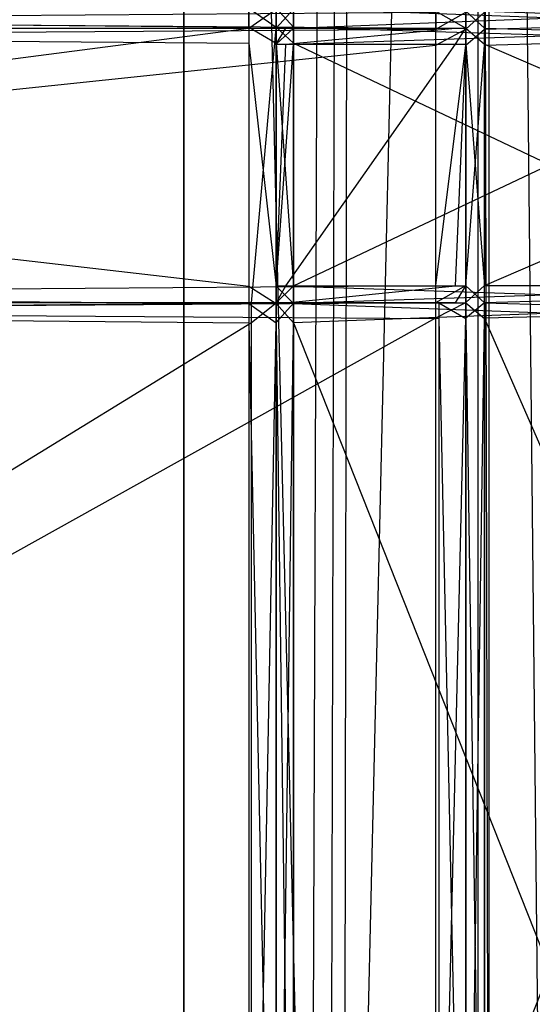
# Model space of a CAD drawing. Extents: x 0 to 1.6, y -0.5 to 0.
# Tile 60 of 182: x 0.3412 to 0.3765, y -0.4346 to -0.3669. Entities that reach past the tile are written whole.
import ezdxf

# ---------------------------------------------------------------- set-up
doc = ezdxf.new("R2010")
doc.units = 0
for name, color, linetype in [('L24_DRAWERBOXU_3___REPLACEMTFOR', 7, 'CONTINUOUS'), ('L25_DRAWERBOXU_5___REPLACEMTFOR', 7, 'CONTINUOUS'), ('L29_REGALELEMENT_0', 7, 'CONTINUOUS'), ('L34_KORPUS3_2', 7, 'CONTINUOUS'), ('L45_ABDECKPL_0___REPLACEMTFOREM', 7, 'CONTINUOUS'), ('L57_FL_CHE_12___REPLACEMTFOREMP', 7, 'CONTINUOUS')]:
    doc.layers.add(name, color=color, linetype=linetype)

msp = doc.modelspace()

# ---------------------------------------------------------------- linework, layer by layer
at = {"layer": 'L24_DRAWERBOXU_3___REPLACEMTFOR', "color": 250}
for points, invisible_edges in [([(0.352532, -0.481792, 0.392886), (0.073217, -0.113855, 0.392886), (0.073217, -0.481792, 0.392886), (0.352532, -0.481792, 0.392886)], 13), ([(0.073217, -0.113855, 0.392886), (0.352532, -0.481792, 0.392886), (0.352532, -0.113855, 0.392886), (0.073217, -0.113855, 0.392886)], 14), ([(0.073217, -0.113855, 0.376897), (0.352532, -0.481792, 0.376897), (0.073217, -0.481792, 0.376897), (0.073217, -0.113855, 0.376897)], 13), ([(0.352532, -0.481792, 0.376897), (0.073217, -0.113855, 0.376897), (0.352532, -0.113855, 0.376897), (0.352532, -0.481792, 0.376897)], 14), ([(0.352532, -0.113855, 0.376897), (0.352532, -0.481792, 0.392886), (0.352532, -0.481792, 0.376897), (0.352532, -0.113855, 0.376897)], 13), ([(0.352532, -0.481792, 0.392886), (0.352532, -0.113855, 0.376897), (0.352532, -0.113855, 0.392886), (0.352532, -0.481792, 0.392886)], 14)]:
    msp.add_3dface(points, dxfattribs=dict(at, invisible_edges=invisible_edges))
at = {"layer": 'L25_DRAWERBOXU_5___REPLACEMTFOR', "color": 250}
for points, invisible_edges in [([(0.352532, -0.113855, 0.393628), (0.352532, -0.481795, 0.376897), (0.352532, -0.481795, 0.393628), (0.352532, -0.113855, 0.393628)], 13), ([(0.352532, -0.481795, 0.376897), (0.352532, -0.113855, 0.393628), (0.352532, -0.113855, 0.376897), (0.352532, -0.481795, 0.376897)], 14), ([(0.352532, -0.113855, 0.376897), (0.389016, -0.481795, 0.376897), (0.352532, -0.481795, 0.376897), (0.352532, -0.113855, 0.376897)], 13), ([(0.389016, -0.481795, 0.376897), (0.352532, -0.113855, 0.376897), (0.389016, -0.113855, 0.376897), (0.389016, -0.481795, 0.376897)], 14), ([(0.361275, -0.481795, 0.399934), (0.352532, -0.113855, 0.393628), (0.352532, -0.481795, 0.393628), (0.361275, -0.481795, 0.399934)], 13), ([(0.352532, -0.113855, 0.393628), (0.361275, -0.481795, 0.399934), (0.361275, -0.113855, 0.399934), (0.352532, -0.113855, 0.393628)], 14), ([(0.362584, -0.113855, 0.4016), (0.361275, -0.481795, 0.399934), (0.362584, -0.481795, 0.4016), (0.362584, -0.113855, 0.4016)], 13), ([(0.361275, -0.481795, 0.399934), (0.362584, -0.113855, 0.4016), (0.361275, -0.113855, 0.399934), (0.361275, -0.481795, 0.399934)], 14), ([(0.363547, -0.113855, 0.403487), (0.362584, -0.481795, 0.4016), (0.363547, -0.481795, 0.403487), (0.363547, -0.113855, 0.403487)], 13), ([(0.362584, -0.481795, 0.4016), (0.363547, -0.113855, 0.403487), (0.362584, -0.113855, 0.4016), (0.362584, -0.481795, 0.4016)], 14), ([(0.364127, -0.113855, 0.405524), (0.363547, -0.481795, 0.403487), (0.364127, -0.481795, 0.405524), (0.364127, -0.113855, 0.405524)], 13), ([(0.363547, -0.481795, 0.403487), (0.364127, -0.113855, 0.405524), (0.363547, -0.113855, 0.403487), (0.363547, -0.481795, 0.403487)], 14), ([(0.364127, -0.481795, 0.405524), (0.372733, -0.113872, 0.428442), (0.364127, -0.113855, 0.405524), (0.364127, -0.481795, 0.405524)], 14), ([(0.372733, -0.113872, 0.428442), (0.364127, -0.481795, 0.405524), (0.372733, -0.481812, 0.428442), (0.372733, -0.113872, 0.428442)], 13), ([(0.373485, -0.481812, 0.429509), (0.372733, -0.113872, 0.428442), (0.372733, -0.481812, 0.428442), (0.373485, -0.481812, 0.429509)], 13), ([(0.372733, -0.113872, 0.428442), (0.373485, -0.481812, 0.429509), (0.373485, -0.113872, 0.429509), (0.372733, -0.113872, 0.428442)], 14), ([(0.377324, -0.481812, 0.43084), (0.373485, -0.113872, 0.429509), (0.373485, -0.481812, 0.429509), (0.377324, -0.481812, 0.43084)], 13), ([(0.373485, -0.113872, 0.429509), (0.377324, -0.481812, 0.43084), (0.377324, -0.113872, 0.43084), (0.373485, -0.113872, 0.429509)], 14)]:
    msp.add_3dface(points, dxfattribs=dict(at, invisible_edges=invisible_edges))
at = {"layer": 'L29_REGALELEMENT_0', "color": 40}
for points, invisible_edges in [([(0.356997, -0.367401, 0.022842), (0.212118, -0.366094, 0.022842), (0.212118, -0.367401, 0.022842), (0.356997, -0.367401, 0.022842)], 13), ([(0.212118, -0.366094, 0.022842), (0.356997, -0.367401, 0.022842), (0.356997, -0.366094, 0.022842), (0.212118, -0.366094, 0.022842)], 14), ([(0.356997, -0.366165, 0.330947), (0.212118, -0.367473, 0.330947), (0.212118, -0.366165, 0.330947), (0.356997, -0.366165, 0.330947)], 13), ([(0.212118, -0.367473, 0.330947), (0.356997, -0.366165, 0.330947), (0.356997, -0.367473, 0.330947), (0.212118, -0.367473, 0.330947)], 14), ([(0.358885, -0.367401, 0.022842), (0.356997, -0.366094, 0.022842), (0.356997, -0.367401, 0.022842), (0.358885, -0.367401, 0.022842)], 13), ([(0.356997, -0.366094, 0.022842), (0.358885, -0.367401, 0.022842), (0.358885, -0.366094, 0.022842), (0.356997, -0.366094, 0.022842)], 14), ([(0.358885, -0.366165, 0.330947), (0.356997, -0.367473, 0.330947), (0.356997, -0.366165, 0.330947), (0.358885, -0.366165, 0.330947)], 13), ([(0.356997, -0.367473, 0.330947), (0.358885, -0.366165, 0.330947), (0.358885, -0.367473, 0.330947), (0.356997, -0.367473, 0.330947)], 14), ([(0.360058, -0.367401, 0.022842), (0.358885, -0.366094, 0.022842), (0.358885, -0.367401, 0.022842), (0.360058, -0.367401, 0.022842)], 13), ([(0.358885, -0.366094, 0.022842), (0.360058, -0.367401, 0.022842), (0.360058, -0.366094, 0.022842), (0.358885, -0.366094, 0.022842)], 14), ([(0.360058, -0.366163, 0.330947), (0.358885, -0.367473, 0.330947), (0.358885, -0.366165, 0.330947), (0.360058, -0.366163, 0.330947)], 13), ([(0.358885, -0.367473, 0.330947), (0.360058, -0.366163, 0.330947), (0.360058, -0.367471, 0.330947), (0.358885, -0.367473, 0.330947)], 14), ([(0.395309, -0.366094, 0.330947), (0.360058, -0.367471, 0.330947), (0.360058, -0.366163, 0.330947), (0.395309, -0.366094, 0.330947)], 13), ([(0.360058, -0.367471, 0.330947), (0.395309, -0.366094, 0.330947), (0.395309, -0.367401, 0.330947), (0.360058, -0.367471, 0.330947)], 14), ([(0.395309, -0.367401, 0.022842), (0.360058, -0.366094, 0.022842), (0.360058, -0.367401, 0.022842), (0.395309, -0.367401, 0.022842)], 13), ([(0.360058, -0.366094, 0.022842), (0.395309, -0.367401, 0.022842), (0.395309, -0.366094, 0.022842), (0.360058, -0.366094, 0.022842)], 14), ([(0.369853, -0.367473, 0.347706), (0.212118, -0.366314, 0.347706), (0.212118, -0.367473, 0.347706), (0.369853, -0.367473, 0.347706)], 13), ([(0.212118, -0.366314, 0.347706), (0.369853, -0.367473, 0.347706), (0.369853, -0.366314, 0.347706), (0.212118, -0.366314, 0.347706)], 14), ([(0.369853, -0.366386, 0.007706), (0.212118, -0.367545, 0.007706), (0.212118, -0.366386, 0.007706), (0.369853, -0.366386, 0.007706)], 13), ([(0.212118, -0.367545, 0.007706), (0.369853, -0.366386, 0.007706), (0.369853, -0.367545, 0.007706), (0.212118, -0.367545, 0.007706)], 14), ([(0.371908, -0.367473, 0.347706), (0.369853, -0.366314, 0.347706), (0.369853, -0.367473, 0.347706), (0.371908, -0.367473, 0.347706)], 13), ([(0.369853, -0.366314, 0.347706), (0.371908, -0.367473, 0.347706), (0.371908, -0.366314, 0.347706), (0.369853, -0.366314, 0.347706)], 14), ([(0.371908, -0.366386, 0.007706), (0.369853, -0.367545, 0.007706), (0.369853, -0.366386, 0.007706), (0.371908, -0.366386, 0.007706)], 13), ([(0.369853, -0.367545, 0.007706), (0.371908, -0.366386, 0.007706), (0.371908, -0.367545, 0.007706), (0.369853, -0.367545, 0.007706)], 14), ([(0.373186, -0.367475, 0.347706), (0.371908, -0.366314, 0.347706), (0.371908, -0.367473, 0.347706), (0.373186, -0.367475, 0.347706)], 13), ([(0.371908, -0.366314, 0.347706), (0.373186, -0.367475, 0.347706), (0.373186, -0.366316, 0.347706), (0.371908, -0.366314, 0.347706)], 14), ([(0.373186, -0.366386, 0.007706), (0.371908, -0.367545, 0.007706), (0.371908, -0.366386, 0.007706), (0.373186, -0.366386, 0.007706)], 13), ([(0.371908, -0.367545, 0.007706), (0.373186, -0.366386, 0.007706), (0.373186, -0.367545, 0.007706), (0.371908, -0.367545, 0.007706)], 14), ([(0.411565, -0.367545, 0.347706), (0.373186, -0.366316, 0.347706), (0.373186, -0.367475, 0.347706), (0.411565, -0.367545, 0.347706)], 13), ([(0.373186, -0.366316, 0.347706), (0.411565, -0.367545, 0.347706), (0.411565, -0.366386, 0.347706), (0.373186, -0.366316, 0.347706)], 14), ([(0.411565, -0.366386, 0.007706), (0.373186, -0.367545, 0.007706), (0.373186, -0.366386, 0.007706), (0.411565, -0.366386, 0.007706)], 13), ([(0.373186, -0.367545, 0.007706), (0.411565, -0.366386, 0.007706), (0.411565, -0.367545, 0.007706), (0.373186, -0.367545, 0.007706)], 14), ([(0.356997, -0.368513, 0.022842), (0.212118, -0.367401, 0.022842), (0.212118, -0.368513, 0.022842), (0.356997, -0.368513, 0.022842)], 13), ([(0.212118, -0.367401, 0.022842), (0.356997, -0.368513, 0.022842), (0.356997, -0.367401, 0.022842), (0.212118, -0.367401, 0.022842)], 14), ([(0.356997, -0.367473, 0.330947), (0.212118, -0.367473, 0.331795), (0.212118, -0.367473, 0.330947), (0.356997, -0.367473, 0.330947)], 13), ([(0.212118, -0.367473, 0.331795), (0.356997, -0.367473, 0.330947), (0.357648, -0.367473, 0.331795), (0.212118, -0.367473, 0.331795)], 14), ([(0.369853, -0.367473, 0.347706), (0.212118, -0.367473, 0.346799), (0.369157, -0.367473, 0.346799), (0.369853, -0.367473, 0.347706)], 13), ([(0.212118, -0.367473, 0.346799), (0.369853, -0.367473, 0.347706), (0.212118, -0.367473, 0.347706), (0.212118, -0.367473, 0.346799)], 14), ([(0.357648, -0.367473, 0.331795), (0.212118, -0.367473, 0.346799), (0.212118, -0.367473, 0.331795), (0.357648, -0.367473, 0.331795)], 13), ([(0.212118, -0.367473, 0.346799), (0.357648, -0.367473, 0.331795), (0.369157, -0.367473, 0.346799), (0.212118, -0.367473, 0.346799)], 14), ([(0.369853, -0.367545, 0.007706), (0.212118, -0.368646, 0.007706), (0.212118, -0.367545, 0.007706), (0.369853, -0.367545, 0.007706)], 13), ([(0.212118, -0.368646, 0.007706), (0.369853, -0.367545, 0.007706), (0.369853, -0.368646, 0.007706), (0.212118, -0.368646, 0.007706)], 14), ([(0.358885, -0.368513, 0.022842), (0.356997, -0.367401, 0.022842), (0.356997, -0.368513, 0.022842), (0.358885, -0.368513, 0.022842)], 13), ([(0.356997, -0.367401, 0.022842), (0.358885, -0.368513, 0.022842), (0.358885, -0.367401, 0.022842), (0.356997, -0.367401, 0.022842)], 14), ([(0.359544, -0.367473, 0.331795), (0.356997, -0.367473, 0.330947), (0.358885, -0.367473, 0.330947), (0.359544, -0.367473, 0.331795)], 13), ([(0.356997, -0.367473, 0.330947), (0.359544, -0.367473, 0.331795), (0.357648, -0.367473, 0.331795), (0.356997, -0.367473, 0.330947)], 14), ([(0.371204, -0.367473, 0.346799), (0.357648, -0.367473, 0.331795), (0.359544, -0.367473, 0.331795), (0.371204, -0.367473, 0.346799)], 13), ([(0.357648, -0.367473, 0.331795), (0.371204, -0.367473, 0.346799), (0.369157, -0.367473, 0.346799), (0.357648, -0.367473, 0.331795)], 14), ([(0.360058, -0.368513, 0.022842), (0.358885, -0.367401, 0.022842), (0.358885, -0.368513, 0.022842), (0.360058, -0.368513, 0.022842)], 13), ([(0.358885, -0.367401, 0.022842), (0.360058, -0.368513, 0.022842), (0.360058, -0.367401, 0.022842), (0.358885, -0.367401, 0.022842)], 14), ([(0.360058, -0.367471, 0.330947), (0.358885, -0.368579, 0.330947), (0.358885, -0.367473, 0.330947), (0.360058, -0.367471, 0.330947)], 13), ([(0.358885, -0.368579, 0.330947), (0.360058, -0.367471, 0.330947), (0.360058, -0.368577, 0.330947), (0.358885, -0.368579, 0.330947)], 14), ([(0.359544, -0.367473, 0.331795), (0.358885, -0.368579, 0.330947), (0.359544, -0.368579, 0.331795), (0.359544, -0.367473, 0.331795)], 13), ([(0.358885, -0.368579, 0.330947), (0.359544, -0.367473, 0.331795), (0.358885, -0.367473, 0.330947), (0.358885, -0.368579, 0.330947)], 14), ([(0.371204, -0.367473, 0.346799), (0.359544, -0.368579, 0.331795), (0.371204, -0.368579, 0.346799), (0.371204, -0.367473, 0.346799)], 13), ([(0.359544, -0.368579, 0.331795), (0.371204, -0.367473, 0.346799), (0.359544, -0.367473, 0.331795), (0.359544, -0.368579, 0.331795)], 14), ([(0.395309, -0.368513, 0.022842), (0.360058, -0.367401, 0.022842), (0.360058, -0.368513, 0.022842), (0.395309, -0.368513, 0.022842)], 13), ([(0.360058, -0.367401, 0.022842), (0.395309, -0.368513, 0.022842), (0.395309, -0.367401, 0.022842), (0.360058, -0.367401, 0.022842)], 14), ([(0.395309, -0.367401, 0.330947), (0.360058, -0.368577, 0.330947), (0.360058, -0.367471, 0.330947), (0.395309, -0.367401, 0.330947)], 13), ([(0.360058, -0.368577, 0.330947), (0.395309, -0.367401, 0.330947), (0.395309, -0.368513, 0.330947), (0.360058, -0.368577, 0.330947)], 14), ([(0.371908, -0.367473, 0.347706), (0.369157, -0.367473, 0.346799), (0.371204, -0.367473, 0.346799), (0.371908, -0.367473, 0.347706)], 13), ([(0.369157, -0.367473, 0.346799), (0.371908, -0.367473, 0.347706), (0.369853, -0.367473, 0.347706), (0.369157, -0.367473, 0.346799)], 14), ([(0.371908, -0.367545, 0.007706), (0.369853, -0.368646, 0.007706), (0.369853, -0.367545, 0.007706), (0.371908, -0.367545, 0.007706)], 13), ([(0.369853, -0.368646, 0.007706), (0.371908, -0.367545, 0.007706), (0.371908, -0.368646, 0.007706), (0.369853, -0.368646, 0.007706)], 14), ([(0.371908, -0.367473, 0.347706), (0.371204, -0.368579, 0.346799), (0.371908, -0.368579, 0.347706), (0.371908, -0.367473, 0.347706)], 13), ([(0.371204, -0.368579, 0.346799), (0.371908, -0.367473, 0.347706), (0.371204, -0.367473, 0.346799), (0.371204, -0.368579, 0.346799)], 14), ([(0.373186, -0.368582, 0.347706), (0.371908, -0.367473, 0.347706), (0.371908, -0.368579, 0.347706), (0.373186, -0.368582, 0.347706)], 13), ([(0.371908, -0.367473, 0.347706), (0.373186, -0.368582, 0.347706), (0.373186, -0.367475, 0.347706), (0.371908, -0.367473, 0.347706)], 14), ([(0.373186, -0.367545, 0.007706), (0.371908, -0.368646, 0.007706), (0.371908, -0.367545, 0.007706), (0.373186, -0.367545, 0.007706)], 13), ([(0.371908, -0.368646, 0.007706), (0.373186, -0.367545, 0.007706), (0.373186, -0.368646, 0.007706), (0.371908, -0.368646, 0.007706)], 14), ([(0.411565, -0.368646, 0.347706), (0.373186, -0.367475, 0.347706), (0.373186, -0.368582, 0.347706), (0.411565, -0.368646, 0.347706)], 13), ([(0.373186, -0.367475, 0.347706), (0.411565, -0.368646, 0.347706), (0.411565, -0.367545, 0.347706), (0.373186, -0.367475, 0.347706)], 14), ([(0.411565, -0.367545, 0.007706), (0.373186, -0.368646, 0.007706), (0.373186, -0.367545, 0.007706), (0.411565, -0.367545, 0.007706)], 13), ([(0.373186, -0.368646, 0.007706), (0.411565, -0.367545, 0.007706), (0.411565, -0.368646, 0.007706), (0.373186, -0.368646, 0.007706)], 14), ([(0.356997, -0.385217, 0.022842), (0.212118, -0.368513, 0.022842), (0.212118, -0.385217, 0.022842), (0.356997, -0.385217, 0.022842)], 13), ([(0.212118, -0.368513, 0.022842), (0.356997, -0.385217, 0.022842), (0.356997, -0.368513, 0.022842), (0.212118, -0.368513, 0.022842)], 14), ([(0.369853, -0.368646, 0.007706), (0.212118, -0.385169, 0.007706), (0.212118, -0.368646, 0.007706), (0.369853, -0.368646, 0.007706)], 13), ([(0.212118, -0.385169, 0.007706), (0.369853, -0.368646, 0.007706), (0.369853, -0.385169, 0.007706), (0.212118, -0.385169, 0.007706)], 14), ([(0.358885, -0.385217, 0.022842), (0.356997, -0.368513, 0.022842), (0.356997, -0.385217, 0.022842), (0.358885, -0.385217, 0.022842)], 13), ([(0.356997, -0.368513, 0.022842), (0.358885, -0.385217, 0.022842), (0.358885, -0.368513, 0.022842), (0.356997, -0.368513, 0.022842)], 14), ([(0.360058, -0.385217, 0.022842), (0.358885, -0.368513, 0.022842), (0.358885, -0.385217, 0.022842), (0.360058, -0.385217, 0.022842)], 13), ([(0.358885, -0.368513, 0.022842), (0.360058, -0.385217, 0.022842), (0.360058, -0.368513, 0.022842), (0.358885, -0.368513, 0.022842)], 14), ([(0.360058, -0.368577, 0.330947), (0.358885, -0.385193, 0.330947), (0.358885, -0.368579, 0.330947), (0.360058, -0.368577, 0.330947)], 13), ([(0.358885, -0.385193, 0.330947), (0.360058, -0.368577, 0.330947), (0.360058, -0.385194, 0.330947), (0.358885, -0.385193, 0.330947)], 14), ([(0.359544, -0.368579, 0.331795), (0.358885, -0.385193, 0.330947), (0.359544, -0.385193, 0.331795), (0.359544, -0.368579, 0.331795)], 13), ([(0.358885, -0.385193, 0.330947), (0.359544, -0.368579, 0.331795), (0.358885, -0.368579, 0.330947), (0.358885, -0.385193, 0.330947)], 14), ([(0.371204, -0.368579, 0.346799), (0.359544, -0.385193, 0.331795), (0.371204, -0.385193, 0.346799), (0.371204, -0.368579, 0.346799)], 13), ([(0.359544, -0.385193, 0.331795), (0.371204, -0.368579, 0.346799), (0.359544, -0.368579, 0.331795), (0.359544, -0.385193, 0.331795)], 14), ([(0.395309, -0.385217, 0.022842), (0.360058, -0.368513, 0.022842), (0.360058, -0.385217, 0.022842), (0.395309, -0.385217, 0.022842)], 13), ([(0.360058, -0.368513, 0.022842), (0.395309, -0.385217, 0.022842), (0.395309, -0.368513, 0.022842), (0.360058, -0.368513, 0.022842)], 14), ([(0.395309, -0.368513, 0.330947), (0.360058, -0.385194, 0.330947), (0.360058, -0.368577, 0.330947), (0.395309, -0.368513, 0.330947)], 13), ([(0.360058, -0.385194, 0.330947), (0.395309, -0.368513, 0.330947), (0.395309, -0.385217, 0.330947), (0.360058, -0.385194, 0.330947)], 14), ([(0.371908, -0.368646, 0.007706), (0.369853, -0.385169, 0.007706), (0.369853, -0.368646, 0.007706), (0.371908, -0.368646, 0.007706)], 13), ([(0.369853, -0.385169, 0.007706), (0.371908, -0.368646, 0.007706), (0.371908, -0.385169, 0.007706), (0.369853, -0.385169, 0.007706)], 14), ([(0.371908, -0.368579, 0.347706), (0.371204, -0.385193, 0.346799), (0.371908, -0.385193, 0.347706), (0.371908, -0.368579, 0.347706)], 13), ([(0.371204, -0.385193, 0.346799), (0.371908, -0.368579, 0.347706), (0.371204, -0.368579, 0.346799), (0.371204, -0.385193, 0.346799)], 14), ([(0.373186, -0.385192, 0.347706), (0.371908, -0.368579, 0.347706), (0.371908, -0.385193, 0.347706), (0.373186, -0.385192, 0.347706)], 13), ([(0.371908, -0.368579, 0.347706), (0.373186, -0.385192, 0.347706), (0.373186, -0.368582, 0.347706), (0.371908, -0.368579, 0.347706)], 14), ([(0.373186, -0.368646, 0.007706), (0.371908, -0.385169, 0.007706), (0.371908, -0.368646, 0.007706), (0.373186, -0.368646, 0.007706)], 13), ([(0.371908, -0.385169, 0.007706), (0.373186, -0.368646, 0.007706), (0.373186, -0.385169, 0.007706), (0.371908, -0.385169, 0.007706)], 14), ([(0.411565, -0.385169, 0.347706), (0.373186, -0.368582, 0.347706), (0.373186, -0.385192, 0.347706), (0.411565, -0.385169, 0.347706)], 13), ([(0.373186, -0.368582, 0.347706), (0.411565, -0.385169, 0.347706), (0.411565, -0.368646, 0.347706), (0.373186, -0.368582, 0.347706)], 14), ([(0.411565, -0.368646, 0.007706), (0.373186, -0.385169, 0.007706), (0.373186, -0.368646, 0.007706), (0.411565, -0.368646, 0.007706)], 13), ([(0.373186, -0.385169, 0.007706), (0.411565, -0.368646, 0.007706), (0.411565, -0.385169, 0.007706), (0.373186, -0.385169, 0.007706)], 14), ([(0.369853, -0.385169, 0.007706), (0.212118, -0.38634, 0.007706), (0.212118, -0.385169, 0.007706), (0.369853, -0.385169, 0.007706)], 13), ([(0.212118, -0.38634, 0.007706), (0.369853, -0.385169, 0.007706), (0.369853, -0.38634, 0.007706), (0.212118, -0.38634, 0.007706)], 14), ([(0.356997, -0.3864, 0.022842), (0.212118, -0.385217, 0.022842), (0.212118, -0.3864, 0.022842), (0.356997, -0.3864, 0.022842)], 13), ([(0.212118, -0.385217, 0.022842), (0.356997, -0.3864, 0.022842), (0.356997, -0.385217, 0.022842), (0.212118, -0.385217, 0.022842)], 14), ([(0.358885, -0.3864, 0.022842), (0.356997, -0.385217, 0.022842), (0.356997, -0.3864, 0.022842), (0.358885, -0.3864, 0.022842)], 13), ([(0.356997, -0.385217, 0.022842), (0.358885, -0.3864, 0.022842), (0.358885, -0.385217, 0.022842), (0.356997, -0.385217, 0.022842)], 14), ([(0.360058, -0.385194, 0.330947), (0.358885, -0.38637, 0.330947), (0.358885, -0.385193, 0.330947), (0.360058, -0.385194, 0.330947)], 13), ([(0.359544, -0.385193, 0.331795), (0.358885, -0.38637, 0.330947), (0.359544, -0.38637, 0.331795), (0.359544, -0.385193, 0.331795)], 13), ([(0.358885, -0.38637, 0.330947), (0.359544, -0.385193, 0.331795), (0.358885, -0.385193, 0.330947), (0.358885, -0.38637, 0.330947)], 14), ([(0.358885, -0.38637, 0.330947), (0.360058, -0.385194, 0.330947), (0.360058, -0.386371, 0.330947), (0.358885, -0.38637, 0.330947)], 14), ([(0.360058, -0.3864, 0.022842), (0.358885, -0.385217, 0.022842), (0.358885, -0.3864, 0.022842), (0.360058, -0.3864, 0.022842)], 13), ([(0.358885, -0.385217, 0.022842), (0.360058, -0.3864, 0.022842), (0.360058, -0.385217, 0.022842), (0.358885, -0.385217, 0.022842)], 14), ([(0.371204, -0.385193, 0.346799), (0.359544, -0.38637, 0.331795), (0.371204, -0.38637, 0.346799), (0.371204, -0.385193, 0.346799)], 13), ([(0.359544, -0.38637, 0.331795), (0.371204, -0.385193, 0.346799), (0.359544, -0.385193, 0.331795), (0.359544, -0.38637, 0.331795)], 14), ([(0.395309, -0.385217, 0.330947), (0.360058, -0.386371, 0.330947), (0.360058, -0.385194, 0.330947), (0.395309, -0.385217, 0.330947)], 13), ([(0.395309, -0.3864, 0.022842), (0.360058, -0.385217, 0.022842), (0.360058, -0.3864, 0.022842), (0.395309, -0.3864, 0.022842)], 13), ([(0.360058, -0.385217, 0.022842), (0.395309, -0.3864, 0.022842), (0.395309, -0.385217, 0.022842), (0.360058, -0.385217, 0.022842)], 14), ([(0.360058, -0.386371, 0.330947), (0.395309, -0.385217, 0.330947), (0.395309, -0.3864, 0.330947), (0.360058, -0.386371, 0.330947)], 14), ([(0.371908, -0.385169, 0.007706), (0.369853, -0.38634, 0.007706), (0.369853, -0.385169, 0.007706), (0.371908, -0.385169, 0.007706)], 13), ([(0.369853, -0.38634, 0.007706), (0.371908, -0.385169, 0.007706), (0.371908, -0.38634, 0.007706), (0.369853, -0.38634, 0.007706)], 14), ([(0.371908, -0.385193, 0.347706), (0.371204, -0.38637, 0.346799), (0.371908, -0.38637, 0.347706), (0.371908, -0.385193, 0.347706)], 13), ([(0.371204, -0.38637, 0.346799), (0.371908, -0.385193, 0.347706), (0.371204, -0.385193, 0.346799), (0.371204, -0.38637, 0.346799)], 14), ([(0.373186, -0.385169, 0.007706), (0.371908, -0.38634, 0.007706), (0.371908, -0.385169, 0.007706), (0.373186, -0.385169, 0.007706)], 13), ([(0.371908, -0.38634, 0.007706), (0.373186, -0.385169, 0.007706), (0.373186, -0.38634, 0.007706), (0.371908, -0.38634, 0.007706)], 14), ([(0.371908, -0.385193, 0.347706), (0.373186, -0.386369, 0.347706), (0.373186, -0.385192, 0.347706), (0.371908, -0.385193, 0.347706)], 14), ([(0.373186, -0.386369, 0.347706), (0.371908, -0.385193, 0.347706), (0.371908, -0.38637, 0.347706), (0.373186, -0.386369, 0.347706)], 13), ([(0.411565, -0.385169, 0.007706), (0.373186, -0.38634, 0.007706), (0.373186, -0.385169, 0.007706), (0.411565, -0.385169, 0.007706)], 13), ([(0.373186, -0.38634, 0.007706), (0.411565, -0.385169, 0.007706), (0.411565, -0.38634, 0.007706), (0.373186, -0.38634, 0.007706)], 14), ([(0.373186, -0.386369, 0.347706), (0.411565, -0.385169, 0.347706), (0.373186, -0.385192, 0.347706), (0.373186, -0.386369, 0.347706)], 13), ([(0.411565, -0.385169, 0.347706), (0.373186, -0.386369, 0.347706), (0.411565, -0.38634, 0.347706), (0.411565, -0.385169, 0.347706)], 14), ([(0.369853, -0.38634, 0.007706), (0.212118, -0.3874, 0.007706), (0.212118, -0.38634, 0.007706), (0.369853, -0.38634, 0.007706)], 13), ([(0.212118, -0.3874, 0.007706), (0.369853, -0.38634, 0.007706), (0.369853, -0.3874, 0.007706), (0.212118, -0.3874, 0.007706)], 14), ([(0.370051, -0.387429, 0.347706), (0.212118, -0.38637, 0.347706), (0.212118, -0.387429, 0.347706), (0.370051, -0.387429, 0.347706)], 13), ([(0.212118, -0.38637, 0.347706), (0.370051, -0.387429, 0.347706), (0.370051, -0.38637, 0.347706), (0.212118, -0.38637, 0.347706)], 14), ([(0.212118, -0.38637, 0.347706), (0.369355, -0.38637, 0.346799), (0.212118, -0.38637, 0.346799), (0.212118, -0.38637, 0.347706)], 13), ([(0.369355, -0.38637, 0.346799), (0.212118, -0.38637, 0.347706), (0.370051, -0.38637, 0.347706), (0.369355, -0.38637, 0.346799)], 14), ([(0.357179, -0.38637, 0.330947), (0.212118, -0.387707, 0.330947), (0.212118, -0.38637, 0.330947), (0.357179, -0.38637, 0.330947)], 13), ([(0.212118, -0.387707, 0.330947), (0.357179, -0.38637, 0.330947), (0.357179, -0.387707, 0.330947), (0.212118, -0.387707, 0.330947)], 14), ([(0.212118, -0.38637, 0.346799), (0.357831, -0.38637, 0.331795), (0.212118, -0.38637, 0.331795), (0.212118, -0.38637, 0.346799)], 13), ([(0.357831, -0.38637, 0.331795), (0.212118, -0.38637, 0.346799), (0.369355, -0.38637, 0.346799), (0.357831, -0.38637, 0.331795)], 14), ([(0.212118, -0.38637, 0.331795), (0.357179, -0.38637, 0.330947), (0.212118, -0.38637, 0.330947), (0.212118, -0.38637, 0.331795)], 13), ([(0.357179, -0.38637, 0.330947), (0.212118, -0.38637, 0.331795), (0.357831, -0.38637, 0.331795), (0.357179, -0.38637, 0.330947)], 14), ([(0.356997, -0.387737, 0.022842), (0.212118, -0.3864, 0.022842), (0.212118, -0.387737, 0.022842), (0.356997, -0.387737, 0.022842)], 13), ([(0.212118, -0.3864, 0.022842), (0.356997, -0.387737, 0.022842), (0.356997, -0.3864, 0.022842), (0.212118, -0.3864, 0.022842)], 14), ([(0.358885, -0.387737, 0.022842), (0.356997, -0.3864, 0.022842), (0.356997, -0.387737, 0.022842), (0.358885, -0.387737, 0.022842)], 13), ([(0.356997, -0.3864, 0.022842), (0.358885, -0.387737, 0.022842), (0.358885, -0.3864, 0.022842), (0.356997, -0.3864, 0.022842)], 14), ([(0.357831, -0.38637, 0.331795), (0.358885, -0.38637, 0.330947), (0.357179, -0.38637, 0.330947), (0.357831, -0.38637, 0.331795)], 13), ([(0.358885, -0.38637, 0.330947), (0.357179, -0.387707, 0.330947), (0.357179, -0.38637, 0.330947), (0.358885, -0.38637, 0.330947)], 13), ([(0.357179, -0.387707, 0.330947), (0.358885, -0.38637, 0.330947), (0.358885, -0.387707, 0.330947), (0.357179, -0.387707, 0.330947)], 14), ([(0.358885, -0.38637, 0.330947), (0.357831, -0.38637, 0.331795), (0.359544, -0.38637, 0.331795), (0.358885, -0.38637, 0.330947)], 14), ([(0.369355, -0.38637, 0.346799), (0.359544, -0.38637, 0.331795), (0.357831, -0.38637, 0.331795), (0.369355, -0.38637, 0.346799)], 13), ([(0.360058, -0.386371, 0.330947), (0.358885, -0.387707, 0.330947), (0.358885, -0.38637, 0.330947), (0.360058, -0.386371, 0.330947)], 13), ([(0.358885, -0.387707, 0.330947), (0.360058, -0.386371, 0.330947), (0.360058, -0.387708, 0.330947), (0.358885, -0.387707, 0.330947)], 14), ([(0.360058, -0.387737, 0.022842), (0.358885, -0.3864, 0.022842), (0.358885, -0.387737, 0.022842), (0.360058, -0.387737, 0.022842)], 13), ([(0.358885, -0.3864, 0.022842), (0.360058, -0.387737, 0.022842), (0.360058, -0.3864, 0.022842), (0.358885, -0.3864, 0.022842)], 14), ([(0.359544, -0.38637, 0.331795), (0.369355, -0.38637, 0.346799), (0.371204, -0.38637, 0.346799), (0.359544, -0.38637, 0.331795)], 14), ([(0.395309, -0.3864, 0.330947), (0.360058, -0.387708, 0.330947), (0.360058, -0.386371, 0.330947), (0.395309, -0.3864, 0.330947)], 13), ([(0.395309, -0.387737, 0.022842), (0.360058, -0.3864, 0.022842), (0.360058, -0.387737, 0.022842), (0.395309, -0.387737, 0.022842)], 13), ([(0.360058, -0.3864, 0.022842), (0.395309, -0.387737, 0.022842), (0.395309, -0.3864, 0.022842), (0.360058, -0.3864, 0.022842)], 14), ([(0.360058, -0.387708, 0.330947), (0.395309, -0.3864, 0.330947), (0.395309, -0.387737, 0.330947), (0.360058, -0.387708, 0.330947)], 14), ([(0.370051, -0.38637, 0.347706), (0.371204, -0.38637, 0.346799), (0.369355, -0.38637, 0.346799), (0.370051, -0.38637, 0.347706)], 13), ([(0.371908, -0.38634, 0.007706), (0.369853, -0.3874, 0.007706), (0.369853, -0.38634, 0.007706), (0.371908, -0.38634, 0.007706)], 13), ([(0.369853, -0.3874, 0.007706), (0.371908, -0.38634, 0.007706), (0.371908, -0.3874, 0.007706), (0.369853, -0.3874, 0.007706)], 14), ([(0.371908, -0.387429, 0.347706), (0.370051, -0.38637, 0.347706), (0.370051, -0.387429, 0.347706), (0.371908, -0.387429, 0.347706)], 13), ([(0.370051, -0.38637, 0.347706), (0.371908, -0.387429, 0.347706), (0.371908, -0.38637, 0.347706), (0.370051, -0.38637, 0.347706)], 14), ([(0.371204, -0.38637, 0.346799), (0.370051, -0.38637, 0.347706), (0.371908, -0.38637, 0.347706), (0.371204, -0.38637, 0.346799)], 14), ([(0.373186, -0.38634, 0.007706), (0.371908, -0.3874, 0.007706), (0.371908, -0.38634, 0.007706), (0.373186, -0.38634, 0.007706)], 13), ([(0.371908, -0.3874, 0.007706), (0.373186, -0.38634, 0.007706), (0.373186, -0.3874, 0.007706), (0.371908, -0.3874, 0.007706)], 14), ([(0.371908, -0.38637, 0.347706), (0.373186, -0.387428, 0.347706), (0.373186, -0.386369, 0.347706), (0.371908, -0.38637, 0.347706)], 14), ([(0.373186, -0.387428, 0.347706), (0.371908, -0.38637, 0.347706), (0.371908, -0.387429, 0.347706), (0.373186, -0.387428, 0.347706)], 13), ([(0.411565, -0.38634, 0.007706), (0.373186, -0.3874, 0.007706), (0.373186, -0.38634, 0.007706), (0.411565, -0.38634, 0.007706)], 13), ([(0.373186, -0.3874, 0.007706), (0.411565, -0.38634, 0.007706), (0.411565, -0.3874, 0.007706), (0.373186, -0.3874, 0.007706)], 14), ([(0.373186, -0.386369, 0.347706), (0.411565, -0.3874, 0.347706), (0.411565, -0.38634, 0.347706), (0.373186, -0.386369, 0.347706)], 14), ([(0.411565, -0.3874, 0.347706), (0.373186, -0.386369, 0.347706), (0.373186, -0.387428, 0.347706), (0.411565, -0.3874, 0.347706)], 13), ([(0.369853, -0.3874, 0.007706), (0.212118, -0.475308, 0.007706), (0.212118, -0.3874, 0.007706), (0.369853, -0.3874, 0.007706)], 13), ([(0.212118, -0.475308, 0.007706), (0.369853, -0.3874, 0.007706), (0.369853, -0.475308, 0.007706), (0.212118, -0.475308, 0.007706)], 14), ([(0.370051, -0.475308, 0.347706), (0.212118, -0.387429, 0.347706), (0.212118, -0.475308, 0.347706), (0.370051, -0.475308, 0.347706)], 13), ([(0.212118, -0.387429, 0.347706), (0.370051, -0.475308, 0.347706), (0.370051, -0.387429, 0.347706), (0.212118, -0.387429, 0.347706)], 14), ([(0.357179, -0.387707, 0.330947), (0.212118, -0.476738, 0.330947), (0.212118, -0.387707, 0.330947), (0.357179, -0.387707, 0.330947)], 13), ([(0.212118, -0.476738, 0.330947), (0.357179, -0.387707, 0.330947), (0.357179, -0.476738, 0.330947), (0.212118, -0.476738, 0.330947)], 14), ([(0.356997, -0.476738, 0.022842), (0.212118, -0.387737, 0.022842), (0.212118, -0.476738, 0.022842), (0.356997, -0.476738, 0.022842)], 13), ([(0.212118, -0.387737, 0.022842), (0.356997, -0.476738, 0.022842), (0.356997, -0.387737, 0.022842), (0.212118, -0.387737, 0.022842)], 14), ([(0.358885, -0.476738, 0.022842), (0.356997, -0.387737, 0.022842), (0.356997, -0.476738, 0.022842), (0.358885, -0.476738, 0.022842)], 13), ([(0.356997, -0.387737, 0.022842), (0.358885, -0.476738, 0.022842), (0.358885, -0.387737, 0.022842), (0.356997, -0.387737, 0.022842)], 14), ([(0.358885, -0.387707, 0.330947), (0.357179, -0.476738, 0.330947), (0.357179, -0.387707, 0.330947), (0.358885, -0.387707, 0.330947)], 13), ([(0.357179, -0.476738, 0.330947), (0.358885, -0.387707, 0.330947), (0.358885, -0.476738, 0.330947), (0.357179, -0.476738, 0.330947)], 14), ([(0.360058, -0.387708, 0.330947), (0.358885, -0.476738, 0.330947), (0.358885, -0.387707, 0.330947), (0.360058, -0.387708, 0.330947)], 13), ([(0.358885, -0.476738, 0.330947), (0.360058, -0.387708, 0.330947), (0.360058, -0.476738, 0.330947), (0.358885, -0.476738, 0.330947)], 14), ([(0.360058, -0.476738, 0.022842), (0.358885, -0.387737, 0.022842), (0.358885, -0.476738, 0.022842), (0.360058, -0.476738, 0.022842)], 13), ([(0.358885, -0.387737, 0.022842), (0.360058, -0.476738, 0.022842), (0.360058, -0.387737, 0.022842), (0.358885, -0.387737, 0.022842)], 14), ([(0.395309, -0.387737, 0.330947), (0.360058, -0.476738, 0.330947), (0.360058, -0.387708, 0.330947), (0.395309, -0.387737, 0.330947)], 13), ([(0.360058, -0.476738, 0.330947), (0.395309, -0.387737, 0.330947), (0.395309, -0.476738, 0.330947), (0.360058, -0.476738, 0.330947)], 14), ([(0.395309, -0.476738, 0.022842), (0.360058, -0.387737, 0.022842), (0.360058, -0.476738, 0.022842), (0.395309, -0.476738, 0.022842)], 13), ([(0.360058, -0.387737, 0.022842), (0.395309, -0.476738, 0.022842), (0.395309, -0.387737, 0.022842), (0.360058, -0.387737, 0.022842)], 14), ([(0.371908, -0.3874, 0.007706), (0.369853, -0.475308, 0.007706), (0.369853, -0.3874, 0.007706), (0.371908, -0.3874, 0.007706)], 13), ([(0.369853, -0.475308, 0.007706), (0.371908, -0.3874, 0.007706), (0.371908, -0.475308, 0.007706), (0.369853, -0.475308, 0.007706)], 14), ([(0.371908, -0.475308, 0.347706), (0.370051, -0.387429, 0.347706), (0.370051, -0.475308, 0.347706), (0.371908, -0.475308, 0.347706)], 13), ([(0.370051, -0.387429, 0.347706), (0.371908, -0.475308, 0.347706), (0.371908, -0.387429, 0.347706), (0.370051, -0.387429, 0.347706)], 14), ([(0.373186, -0.3874, 0.007706), (0.371908, -0.475308, 0.007706), (0.371908, -0.3874, 0.007706), (0.373186, -0.3874, 0.007706)], 13), ([(0.371908, -0.475308, 0.007706), (0.373186, -0.3874, 0.007706), (0.373186, -0.475308, 0.007706), (0.371908, -0.475308, 0.007706)], 14), ([(0.371908, -0.387429, 0.347706), (0.373186, -0.475308, 0.347706), (0.373186, -0.387428, 0.347706), (0.371908, -0.387429, 0.347706)], 14), ([(0.373186, -0.475308, 0.347706), (0.371908, -0.387429, 0.347706), (0.371908, -0.475308, 0.347706), (0.373186, -0.475308, 0.347706)], 13), ([(0.411565, -0.3874, 0.007706), (0.373186, -0.475308, 0.007706), (0.373186, -0.3874, 0.007706), (0.411565, -0.3874, 0.007706)], 13), ([(0.373186, -0.475308, 0.007706), (0.411565, -0.3874, 0.007706), (0.411565, -0.475308, 0.007706), (0.373186, -0.475308, 0.007706)], 14), ([(0.373186, -0.387428, 0.347706), (0.411565, -0.475308, 0.347706), (0.411565, -0.3874, 0.347706), (0.373186, -0.387428, 0.347706)], 14), ([(0.411565, -0.475308, 0.347706), (0.373186, -0.387428, 0.347706), (0.373186, -0.475308, 0.347706), (0.411565, -0.475308, 0.347706)], 13)]:
    msp.add_3dface(points, dxfattribs=dict(at, invisible_edges=invisible_edges))
at = {"layer": 'L34_KORPUS3_2', "color": 8}
for points, invisible_edges in [([(0.002909, -0.497407), (0.002912, -0.000595), (0.9, -0.497407), (0.002909, -0.497407)], 15), ([(0.002912, -0.000597, 0.00769), (0.002909, -0.497405, 0.00769), (0.9, -0.497405, 0.00769), (0.002912, -0.000597, 0.00769)], 15), ([(0.9, -0.497407), (0.002912, -0.000595), (0.9, -0.000595), (0.9, -0.497407)], 15), ([(0.002912, -0.000597, 0.00769), (0.9, -0.497405, 0.00769), (0.9, -0.000597, 0.00769), (0.002912, -0.000597, 0.00769)], 11)]:
    msp.add_3dface(points, dxfattribs=dict(at, invisible_edges=invisible_edges))
at = {"layer": 'L45_ABDECKPL_0___REPLACEMTFOREM', "color": 39, "invisible_edges": 15}
for points in [[(0.001665, -0.501188, 0.590716), (0.001616, -0.002369, 0.590716), (0.471779, -0.002369, 0.590716), (0.001665, -0.501188, 0.590716)], [(0.001616, -0.002372, 0.602705), (0.001665, -0.501185, 0.602705), (0.475865, -0.002372, 0.602705), (0.001616, -0.002372, 0.602705)], [(0.001665, -0.501188, 0.590716), (0.471779, -0.002369, 0.590716), (0.471779, -0.501188, 0.590716), (0.001665, -0.501188, 0.590716)], [(0.475865, -0.002372, 0.602705), (0.001665, -0.501185, 0.602705), (0.471779, -0.501185, 0.602705), (0.475865, -0.002372, 0.602705)]]:
    msp.add_3dface(points, dxfattribs=at)
at = {"layer": 'L57_FL_CHE_12___REPLACEMTFOREMP', "color": 8}
for points, invisible_edges in [([(0.356997, -0.367473, 0.330947), (0.212118, -0.38637, 0.330947), (0.212118, -0.367473, 0.330947), (0.356997, -0.367473, 0.330947)], 13), ([(0.212118, -0.38637, 0.330947), (0.356997, -0.367473, 0.330947), (0.357179, -0.38637, 0.330947), (0.212118, -0.38637, 0.330947)], 10), ([(0.357179, -0.38637, 0.330947), (0.356997, -0.367473, 0.330947), (0.358885, -0.367473, 0.330947), (0.357179, -0.38637, 0.330947)], 13), ([(0.357179, -0.38637, 0.330947), (0.358885, -0.367473, 0.330947), (0.358885, -0.38637, 0.330947), (0.357179, -0.38637, 0.330947)], 10), ([(0.358885, -0.38637, 0.330947), (0.358885, -0.367473, 0.330947), (0.358885, -0.368579, 0.330947), (0.358885, -0.38637, 0.330947)], 15), ([(0.358885, -0.38637, 0.330947), (0.358885, -0.368579, 0.330947), (0.358885, -0.385193, 0.330947), (0.358885, -0.38637, 0.330947)], 15)]:
    msp.add_3dface(points, dxfattribs=dict(at, invisible_edges=invisible_edges))

doc.saveas('drawing.dxf')
